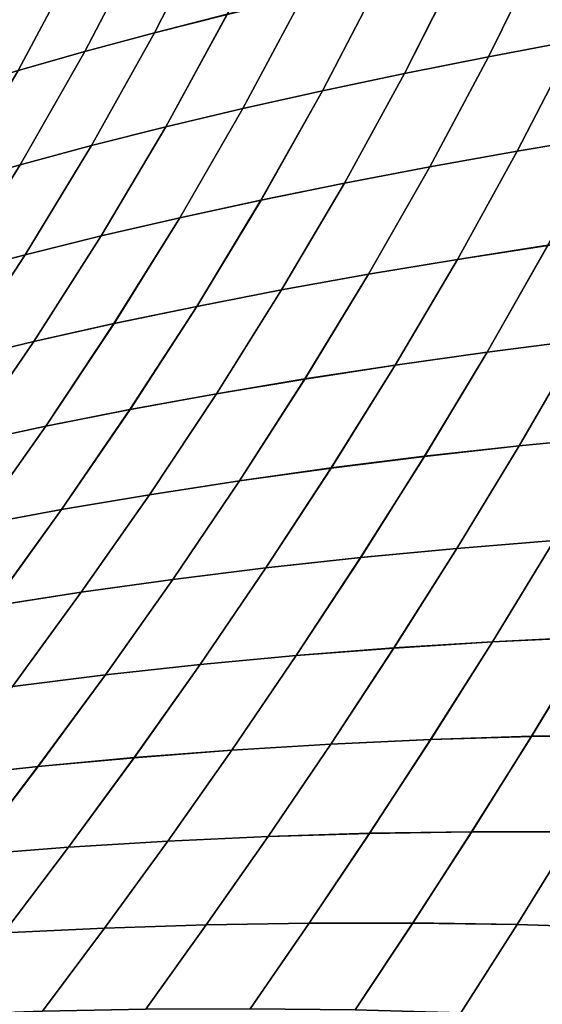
# Model space of a CAD drawing. Header units: metres. Extents: x -24 to 94, y -256 to 25.
# Tile 114 of 195: x 23.39 to 27.34, y -19 to -11.57. Entities that reach past the tile are written whole.
import ezdxf

# ---------------------------------------------------------------- set-up
doc = ezdxf.new("R2010")
doc.units = ezdxf.units.M
doc.layers.add('solid_10_061_003_XXX', color=7, linetype='CONTINUOUS')

msp = doc.modelspace()

# ---------------------------------------------------------------- linework, layer by layer
at = {"layer": 'solid_10_061_003_XXX'}
for points in [[(25.396614, -10.658769, 64.208817), (24.960756, -11.5325, 64.547142), (24.411854, -11.671692, 64.099388), (24.859571, -10.793876, 63.766041)], [(24.960909, -11.532185, 115.453003), (25.396753, -10.658451, 115.791321), (24.859709, -10.793571, 116.234085), (24.412004, -11.671389, 115.900749)], [(24.859571, -10.793876, 63.766041), (24.411854, -11.671692, 64.099388), (23.885384, -11.813346, 63.62468), (24.345356, -10.93079, 63.296276)], [(24.412004, -11.671389, 115.900749), (24.859709, -10.793571, 116.234085), (24.34549, -10.930499, 116.703842), (23.88553, -11.813056, 116.375458)], [(27.987848, -10.880807, 66.315308), (27.580273, -11.730929, 66.711945), (26.931608, -11.852821, 66.422813), (27.349897, -11.004544, 66.030708)], [(27.58045, -11.730538, 113.288261), (27.988012, -10.880419, 113.684875), (27.35006, -11.004171, 113.969467), (26.931784, -11.852446, 113.577377)], [(24.345356, -10.93079, 63.296276), (23.885384, -11.813346, 63.62468), (23.382713, -11.957303, 63.125099), (23.855364, -11.06938, 62.801552)], [(23.88553, -11.813056, 116.375458), (24.34549, -10.930499, 116.703842), (23.855495, -11.069101, 117.198563), (23.382858, -11.957026, 116.875031)], [(23.855364, -11.06938, 62.801552), (23.382713, -11.957303, 63.125099), (22.905046, -12.103454, 62.602959), (23.390812, -11.20956, 62.284122)], [(23.382858, -11.957026, 116.875031), (23.855495, -11.069101, 117.198563), (23.390942, -11.209295, 117.715981), (22.905188, -12.103189, 117.397163)], [(27.349897, -11.004544, 66.030708), (26.931608, -11.852821, 66.422813), (26.297478, -11.979076, 66.097054), (26.726669, -11.131792, 65.709709)], [(26.931784, -11.852446, 113.577377), (27.35006, -11.004171, 113.969467), (26.72683, -11.131433, 114.290459), (26.297651, -11.978717, 113.90313)], [(26.726669, -11.131792, 65.709709), (26.297478, -11.979076, 66.097054), (25.679375, -12.109462, 65.73661), (26.119707, -11.262341, 65.354187)], [(26.297651, -11.978717, 113.90313), (26.72683, -11.131433, 114.290459), (26.119865, -11.261997, 114.645973), (25.679544, -12.109118, 114.263573)], [(26.119707, -11.262341, 65.354187), (25.679375, -12.109462, 65.73661), (25.078793, -12.243742, 65.34343), (25.530556, -11.39598, 64.966042)], [(25.679544, -12.109118, 114.263573), (26.119865, -11.261997, 114.645973), (25.53071, -11.39565, 115.034119), (25.078962, -12.243412, 114.656738)], [(25.530556, -11.39598, 64.966042), (25.078793, -12.243742, 65.34343), (24.497229, -12.381682, 64.919472), (24.960756, -11.5325, 64.547142)], [(25.078962, -12.243412, 114.656738), (25.53071, -11.39565, 115.034119), (24.960909, -11.532185, 115.453003), (24.497395, -12.381367, 115.080696)], [(24.960756, -11.5325, 64.547142), (24.497229, -12.381682, 64.919472), (23.936176, -12.523046, 64.466675), (24.411854, -11.671692, 64.099388)], [(24.497395, -12.381367, 115.080696), (24.960909, -11.532185, 115.453003), (24.412004, -11.671389, 115.900749), (23.936338, -12.522745, 115.533485)], [(28.241949, -11.613642, 66.962517), (27.821033, -12.452759, 67.399742), (27.148785, -12.565175, 67.144333), (27.580273, -11.730929, 66.711945)], [(27.821232, -12.452346, 112.600494), (28.242132, -11.613235, 113.037697), (27.58045, -11.730538, 113.288261), (27.148979, -12.564779, 112.855888)], [(24.411854, -11.671692, 64.099388), (23.936176, -12.523046, 64.466675), (23.39712, -12.667603, 63.986996), (23.885384, -11.813346, 63.62468)], [(23.936338, -12.522745, 115.533485), (24.412004, -11.671389, 115.900749), (23.88553, -11.813056, 116.375458), (23.39728, -12.667315, 116.013153)], [(27.580273, -11.730929, 66.711945), (27.148785, -12.565175, 67.144333), (26.48938, -12.68312, 66.850212), (26.931608, -11.852821, 66.422813)], [(27.148979, -12.564779, 112.855888), (27.58045, -11.730538, 113.288261), (26.931784, -11.852446, 113.577377), (26.489569, -12.68274, 113.150002)], [(23.885384, -11.813346, 63.62468), (23.39712, -12.667603, 63.986996), (22.881397, -12.815165, 63.482594), (23.382713, -11.957303, 63.125099)], [(23.39728, -12.667315, 116.013153), (23.88553, -11.813056, 116.375458), (23.382858, -11.957026, 116.875031), (22.881554, -12.81489, 116.517548)], [(26.931608, -11.852821, 66.422813), (26.48938, -12.68312, 66.850212), (25.844284, -12.806331, 66.519348), (26.297478, -11.979076, 66.097054)], [(26.489569, -12.68274, 113.150002), (26.931784, -11.852446, 113.577377), (26.297651, -11.978717, 113.90313), (25.844471, -12.805968, 113.480858)], [(26.297478, -11.979076, 66.097054), (25.844284, -12.806331, 66.519348), (25.214945, -12.93455, 66.153748), (25.679375, -12.109462, 65.73661)], [(25.844471, -12.805968, 113.480858), (26.297651, -11.978717, 113.90313), (25.679544, -12.109118, 114.263573), (25.215128, -12.934204, 113.846451)], [(25.679375, -12.109462, 65.73661), (25.214945, -12.93455, 66.153748), (24.6028, -13.067521, 65.755402), (25.078793, -12.243742, 65.34343)], [(25.215128, -12.934204, 113.846451), (25.679544, -12.109118, 114.263573), (25.078962, -12.243412, 114.656738), (24.602982, -13.06719, 114.244789)], [(25.078793, -12.243742, 65.34343), (24.6028, -13.067521, 65.755402), (24.009296, -13.204984, 65.326324), (24.497229, -12.381682, 64.919472)], [(24.602982, -13.06719, 114.244789), (25.078962, -12.243412, 114.656738), (24.497395, -12.381367, 115.080696), (24.009474, -13.204668, 114.673859)], [(24.497229, -12.381682, 64.919472), (24.009296, -13.204984, 65.326324), (23.435877, -13.346683, 64.8685), (23.936176, -12.523046, 64.466675)], [(24.009474, -13.204668, 114.673859), (24.497395, -12.381367, 115.080696), (23.936338, -12.522745, 115.533485), (23.43605, -13.346381, 115.131676)], [(27.821033, -12.452759, 67.399742), (27.379454, -13.276213, 67.873245), (26.696617, -13.38195, 67.612495), (27.148785, -12.565175, 67.144333)], [(27.379667, -13.275793, 112.127014), (27.821232, -12.452346, 112.600494), (27.148979, -12.564779, 112.855888), (26.696825, -13.381549, 112.387756)], [(23.936176, -12.523046, 64.466675), (23.435877, -13.346683, 64.8685), (22.883976, -13.492359, 64.383949), (23.39712, -12.667603, 63.986996)], [(23.43605, -13.346381, 115.131676), (23.936338, -12.522745, 115.533485), (23.39728, -12.667315, 116.013153), (22.884148, -13.492072, 115.616211)], [(27.148785, -12.565175, 67.144333), (26.696617, -13.38195, 67.612495), (26.026415, -13.494162, 67.313011), (26.48938, -12.68312, 66.850212)], [(26.696825, -13.381549, 112.387756), (27.148979, -12.564779, 112.855888), (26.489569, -12.68274, 113.150002), (26.026619, -13.493777, 112.687233)], [(23.39712, -12.667603, 63.986996), (22.883976, -13.492359, 64.383949), (22.354889, -13.641802, 63.874866), (22.881397, -12.815165, 63.482594)], [(22.884148, -13.492072, 115.616211), (23.39728, -12.667315, 116.013153), (22.881554, -12.81489, 116.517548), (22.355057, -13.641529, 116.12529)], [(26.48938, -12.68312, 66.850212), (26.026415, -13.494162, 67.313011), (25.37026, -13.612564, 66.976814), (25.844284, -12.806331, 66.519348)], [(26.026619, -13.493777, 112.687233), (26.489569, -12.68274, 113.150002), (25.844471, -12.805968, 113.480858), (25.370462, -13.612198, 113.023415)], [(25.844284, -12.806331, 66.519348), (25.37026, -13.612564, 66.976814), (24.729546, -13.736881, 66.605949), (25.214945, -12.93455, 66.153748)], [(25.370462, -13.612198, 113.023415), (25.844471, -12.805968, 113.480858), (25.215128, -12.934204, 113.846451), (24.729742, -13.736531, 113.394279)], [(25.214945, -12.93455, 66.153748), (24.729546, -13.736881, 66.605949), (24.105658, -13.866835, 66.202446), (24.6028, -13.067521, 65.755402)], [(24.729742, -13.736531, 113.394279), (25.215128, -12.934204, 113.846451), (24.602982, -13.06719, 114.244789), (24.10585, -13.866501, 113.797768)], [(24.6028, -13.067521, 65.755402), (24.105658, -13.866835, 66.202446), (23.499985, -14.002146, 65.768349), (24.009296, -13.204984, 65.326324)], [(24.10585, -13.866501, 113.797768), (24.602982, -13.06719, 114.244789), (24.009474, -13.204668, 114.673859), (23.500175, -14.001828, 114.23185)], [(24.009296, -13.204984, 65.326324), (23.499985, -14.002146, 65.768349), (22.913918, -14.142537, 65.305702), (23.435877, -13.346683, 64.8685)], [(23.500175, -14.001828, 114.23185), (24.009474, -13.204668, 114.673859), (23.43605, -13.346381, 115.131676), (22.914104, -14.142236, 114.694489)], [(28.073311, -13.17726, 68.093407), (27.624922, -13.992232, 68.608948), (26.920605, -14.082113, 68.382874), (27.379454, -13.276213, 67.873245)], [(27.625154, -13.991787, 111.391357), (28.073526, -13.176822, 111.90686), (27.379667, -13.275793, 112.127014), (26.920832, -14.081688, 111.617416)], [(27.379454, -13.276213, 67.873245), (26.920605, -14.082113, 68.382874), (26.227112, -14.179735, 68.116341), (26.696617, -13.38195, 67.612495)], [(26.920832, -14.081688, 111.617416), (27.379667, -13.275793, 112.127014), (26.696825, -13.381549, 112.387756), (26.227333, -14.179328, 111.883934)], [(23.435877, -13.346683, 64.8685), (22.913918, -14.142537, 65.305702), (22.348841, -14.287733, 64.816544), (22.883976, -13.492359, 64.383949)], [(22.914104, -14.142236, 114.694489), (23.43605, -13.346381, 115.131676), (22.884148, -13.492072, 115.616211), (22.349024, -14.287447, 115.18364)], [(26.696617, -13.38195, 67.612495), (26.227112, -14.179735, 68.116341), (25.546001, -14.28477, 67.811241), (26.026415, -13.494162, 67.313011)], [(26.227333, -14.179328, 111.883934), (26.696825, -13.381549, 112.387756), (26.026619, -13.493777, 112.687233), (25.546221, -14.284382, 112.189026)], [(26.026415, -13.494162, 67.313011), (25.546001, -14.28477, 67.811241), (24.878632, -14.396922, 67.46962), (25.37026, -13.612564, 66.976814)], [(25.546221, -14.284382, 112.189026), (26.026619, -13.493777, 112.687233), (25.370462, -13.612198, 113.023415), (24.878845, -14.396552, 112.53064)], [(25.37026, -13.612564, 66.976814), (24.878632, -14.396922, 67.46962), (24.226334, -14.515896, 67.093529), (24.729546, -13.736881, 66.605949)], [(24.878845, -14.396552, 112.53064), (25.370462, -13.612198, 113.023415), (24.729742, -13.736531, 113.394279), (24.226543, -14.515543, 112.906715)], [(24.729546, -13.736881, 66.605949), (24.226334, -14.515896, 67.093529), (23.590441, -14.641397, 66.685043), (24.105658, -13.866835, 66.202446)], [(24.226543, -14.515543, 112.906715), (24.729742, -13.736531, 113.394279), (24.10585, -13.866501, 113.797768), (23.590647, -14.641062, 113.315193)], [(24.105658, -13.866835, 66.202446), (23.590441, -14.641397, 66.685043), (22.972286, -14.773131, 66.246216), (23.499985, -14.002146, 65.768349)], [(23.590647, -14.641062, 113.315193), (24.10585, -13.866501, 113.797768), (23.500175, -14.001828, 114.23185), (22.972488, -14.772813, 113.754005)], [(27.887209, -14.71741, 110.64946), (28.338648, -13.909965, 111.20755), (27.625154, -13.991787, 111.391357), (27.163395, -14.788161, 110.840057)], [(23.499985, -14.002146, 65.768349), (22.972286, -14.773131, 66.246216), (22.373201, -14.910805, 65.779121), (22.913918, -14.142537, 65.305702)], [(22.972488, -14.772813, 113.754005), (23.500175, -14.001828, 114.23185), (22.914104, -14.142236, 114.694489), (22.3734, -14.910502, 114.2211)], [(27.624922, -13.992232, 68.608948), (27.163151, -14.788611, 69.160271), (26.448341, -14.868346, 68.92775), (26.920605, -14.082113, 68.382874)], [(27.163395, -14.788161, 110.840057), (27.625154, -13.991787, 111.391357), (26.920832, -14.081688, 111.617416), (26.448582, -14.867916, 111.072563)], [(27.886959, -14.71788, 69.350883), (27.163151, -14.788611, 69.160271), (27.624922, -13.992232, 68.608948)], [(26.920605, -14.082113, 68.382874), (26.448341, -14.868346, 68.92775), (25.74412, -14.956738, 68.655121), (26.227112, -14.179735, 68.116341)], [(26.448582, -14.867916, 111.072563), (26.920832, -14.081688, 111.617416), (26.227333, -14.179328, 111.883934), (25.744356, -14.956326, 111.345184)], [(26.227112, -14.179735, 68.116341), (25.74412, -14.956738, 68.655121), (25.051979, -15.05345, 68.344269), (25.546001, -14.28477, 67.811241)], [(25.744356, -14.956326, 111.345184), (26.227333, -14.179328, 111.883934), (25.546221, -14.284382, 112.189026), (25.052212, -15.053058, 111.656021)], [(25.546001, -14.28477, 67.811241), (25.051979, -15.05345, 68.344269), (24.373219, -15.158174, 67.997246), (24.878632, -14.396922, 67.46962)], [(25.052212, -15.053058, 111.656021), (25.546221, -14.284382, 112.189026), (24.878845, -14.396552, 112.53064), (24.373446, -15.1578, 112.003036)], [(24.878632, -14.396922, 67.46962), (24.373219, -15.158174, 67.997246), (23.709108, -15.270602, 67.616119), (24.226334, -14.515896, 67.093529)], [(24.373446, -15.1578, 112.003036), (24.878845, -14.396552, 112.53064), (24.226543, -14.515543, 112.906715), (23.709332, -15.270247, 112.384148)], [(24.226334, -14.515896, 67.093529), (23.709108, -15.270602, 67.616119), (23.060923, -15.390429, 67.202965), (23.590441, -14.641397, 66.685043)], [(23.709332, -15.270247, 112.384148), (24.226543, -14.515543, 112.906715), (23.590647, -14.641062, 113.315193), (23.061142, -15.390092, 112.797295)], [(23.590441, -14.641397, 66.685043), (23.060923, -15.390429, 67.202965), (22.429934, -15.51735, 66.75985), (22.972286, -14.773131, 66.246216)], [(23.061142, -15.390092, 112.797295), (23.590647, -14.641062, 113.315193), (22.972488, -14.772813, 113.754005), (22.430149, -15.51703, 113.240402)], [(27.886959, -14.71788, 69.350883), (27.426422, -15.504758, 69.943718), (26.692352, -15.563721, 69.745636), (27.163151, -14.788611, 69.160271)], [(27.426683, -15.504286, 110.056656), (27.887209, -14.71741, 110.64946), (27.163395, -14.788161, 110.840057), (26.69261, -15.563269, 110.254723)], [(27.163151, -14.788611, 69.160271), (26.692352, -15.563721, 69.745636), (25.967068, -15.632534, 69.506226), (26.448341, -14.868346, 68.92775)], [(26.69261, -15.563269, 110.254723), (27.163395, -14.788161, 110.840057), (26.448582, -14.867916, 111.072563), (25.967321, -15.632101, 110.494118)], [(26.448341, -14.868346, 68.92775), (25.967068, -15.632534, 69.506226), (25.252087, -15.710847, 69.22728), (25.74412, -14.956738, 68.655121)], [(25.967321, -15.632101, 110.494118), (26.448582, -14.867916, 111.072563), (25.744356, -14.956326, 111.345184), (25.252337, -15.710433, 110.773056)], [(25.74412, -14.956738, 68.655121), (25.252087, -15.710847, 69.22728), (24.548836, -15.798321, 68.910645), (25.051979, -15.05345, 68.344269)], [(25.252337, -15.710433, 110.773056), (25.744356, -14.956326, 111.345184), (25.052212, -15.053058, 111.656021), (24.54908, -15.797925, 111.089684)], [(25.051979, -15.05345, 68.344269), (24.548836, -15.798321, 68.910645), (23.858543, -15.894641, 68.558365), (24.373219, -15.158174, 67.997246)], [(24.54908, -15.797925, 111.089684), (25.052212, -15.053058, 111.656021), (24.373446, -15.1578, 112.003036), (23.858786, -15.894264, 111.441948)], [(24.373219, -15.158174, 67.997246), (23.858543, -15.894641, 68.558365), (23.182425, -15.999495, 68.172508), (23.709108, -15.270602, 67.616119)], [(23.858786, -15.894264, 111.441948), (24.373446, -15.1578, 112.003036), (23.709332, -15.270247, 112.384148), (23.182661, -15.999136, 111.827789)], [(23.709108, -15.270602, 67.616119), (23.182425, -15.999495, 68.172508), (22.521685, -16.112572, 67.755142), (23.060923, -15.390429, 67.202965)], [(23.182661, -15.999136, 111.827789), (23.709332, -15.270247, 112.384148), (23.061142, -15.390092, 112.797295), (22.521919, -16.11223, 112.245148)], [(28.167757, -15.455996, 70.098694), (27.712448, -16.232178, 70.733223), (26.961113, -16.268093, 70.569336), (27.426422, -15.504758, 69.943718)], [(27.712725, -16.231688, 109.267197), (28.168024, -15.455503, 109.901688), (27.426683, -15.504286, 110.056656), (26.961388, -16.267622, 109.431068)], [(27.426422, -15.504758, 69.943718), (26.961113, -16.268093, 70.569336), (26.216866, -16.314936, 70.363228), (26.692352, -15.563721, 69.745636)], [(26.961388, -16.267622, 109.431068), (27.426683, -15.504286, 110.056656), (26.69261, -15.563269, 110.254723), (26.217136, -16.314484, 109.637161)], [(26.692352, -15.563721, 69.745636), (26.216866, -16.314936, 70.363228), (25.48115, -16.372362, 70.116615), (25.967068, -15.632534, 69.506226)], [(26.217136, -16.314484, 109.637161), (26.69261, -15.563269, 110.254723), (25.967321, -15.632101, 110.494118), (25.481415, -16.371929, 109.883759)], [(25.967068, -15.632534, 69.506226), (25.48115, -16.372362, 70.116615), (24.755402, -16.440027, 69.831245), (25.252087, -15.710847, 69.22728)], [(25.481415, -16.371929, 109.883759), (25.967321, -15.632101, 110.494118), (25.252337, -15.710433, 110.773056), (24.755665, -16.439611, 110.169121)], [(25.252087, -15.710847, 69.22728), (24.755402, -16.440027, 69.831245), (24.040974, -16.517595, 69.508934), (24.548836, -15.798321, 68.910645)], [(24.755665, -16.439611, 110.169121), (25.252337, -15.710433, 110.773056), (24.54908, -15.797925, 111.089684), (24.041233, -16.517199, 110.491425)], [(24.548836, -15.798321, 68.910645), (24.040974, -16.517595, 69.508934), (23.339029, -16.604753, 69.151688), (23.858543, -15.894641, 68.558365)], [(24.041233, -16.517199, 110.491425), (24.54908, -15.797925, 111.089684), (23.858786, -15.894264, 111.441948), (23.339287, -16.604374, 110.848648)], [(23.858543, -15.894641, 68.558365), (23.339029, -16.604753, 69.151688), (22.650715, -16.701191, 68.761559), (23.182425, -15.999495, 68.172508)], [(23.339287, -16.604374, 110.848648), (23.858786, -15.894264, 111.441948), (23.182661, -15.999136, 111.827789), (22.65097, -16.700827, 111.23877)], [(26.961113, -16.268093, 70.569336), (26.495226, -17.005232, 71.225632), (25.740753, -17.040043, 71.011215), (26.216866, -16.314936, 70.363228)], [(26.49551, -17.004765, 108.774803), (26.961388, -16.267622, 109.431068), (26.217136, -16.314484, 109.637161), (25.741034, -17.039593, 108.989204)], [(27.712448, -16.232178, 70.733223), (27.256573, -16.98193, 71.398941), (26.495226, -17.005232, 71.225632), (26.961113, -16.268093, 70.569336)], [(27.256859, -16.981445, 108.601509), (27.712725, -16.231688, 109.267197), (26.961388, -16.267622, 109.431068), (26.49551, -17.004765, 108.774803)], [(28.469429, -16.207537, 70.853149), (28.023432, -16.970476, 71.52948), (27.256573, -16.98193, 71.398941), (27.712448, -16.232178, 70.733223)], [(28.02372, -16.969973, 108.470985), (28.469709, -16.207027, 109.147285), (27.712725, -16.231688, 109.267197), (27.256859, -16.981445, 108.601509)], [(26.216866, -16.314936, 70.363228), (25.740753, -17.040043, 71.011215), (24.994509, -17.086035, 70.75737), (25.48115, -16.372362, 70.116615)], [(25.741034, -17.039593, 108.989204), (26.217136, -16.314484, 109.637161), (25.481415, -16.371929, 109.883759), (24.994789, -17.085602, 109.243042)], [(25.48115, -16.372362, 70.116615), (24.994509, -17.086035, 70.75737), (24.257851, -17.14287, 70.465752), (24.755402, -16.440027, 69.831245)], [(24.994789, -17.085602, 109.243042), (25.481415, -16.371929, 109.883759), (24.755665, -16.439611, 110.169121), (24.258129, -17.142454, 109.534637)], [(24.755402, -16.440027, 69.831245), (24.257851, -17.14287, 70.465752), (23.532049, -17.210226, 70.138145), (24.040974, -16.517595, 69.508934)], [(24.258129, -17.142454, 109.534637), (24.755665, -16.439611, 110.169121), (24.041233, -16.517199, 110.491425), (23.532324, -17.209826, 109.862236)], [(24.040974, -16.517595, 69.508934), (23.532049, -17.210226, 70.138145), (22.818197, -17.287798, 69.776505), (23.339029, -16.604753, 69.151688)], [(23.532324, -17.209826, 109.862236), (24.041233, -16.517199, 110.491425), (23.339287, -16.604374, 110.848648), (22.81847, -17.287415, 110.223869)], [(26.495226, -17.005232, 71.225632), (26.032904, -17.713648, 71.910393), (25.267958, -17.736992, 71.687759), (25.740753, -17.040043, 71.011215)], [(26.033192, -17.713188, 108.090073), (26.49551, -17.004765, 108.774803), (25.741034, -17.039593, 108.989204), (25.268246, -17.736549, 108.312691)], [(27.256573, -16.98193, 71.398941), (26.804468, -17.702234, 72.093285), (26.032904, -17.713648, 71.910393), (26.495226, -17.005232, 71.225632)], [(26.804758, -17.701759, 107.907188), (27.256859, -16.981445, 108.601509), (26.49551, -17.004765, 108.774803), (26.033192, -17.713188, 108.090073)], [(28.023432, -16.970476, 71.52948), (27.581383, -17.703068, 72.234848), (26.804468, -17.702234, 72.093285), (27.256573, -16.98193, 71.398941)], [(27.581676, -17.702578, 107.76564), (28.02372, -16.969973, 108.470985), (27.256859, -16.981445, 108.601509), (26.804758, -17.701759, 107.907188)], [(24.994509, -17.086035, 70.75737), (24.510897, -17.771952, 71.426979), (23.762991, -17.818209, 71.129646), (24.257851, -17.14287, 70.465752)], [(24.511185, -17.771524, 108.573456), (24.994789, -17.085602, 109.243042), (24.258129, -17.142454, 109.534637), (23.763277, -17.817797, 108.870781)], [(25.740753, -17.040043, 71.011215), (25.267958, -17.736992, 71.687759), (24.510897, -17.771952, 71.426979), (24.994509, -17.086035, 70.75737)], [(25.268246, -17.736549, 108.312691), (25.741034, -17.039593, 108.989204), (24.994789, -17.085602, 109.243042), (24.511185, -17.771524, 108.573456)], [(24.257851, -17.14287, 70.465752), (23.762991, -17.818209, 71.129646), (23.025421, -17.875454, 70.797455), (23.532049, -17.210226, 70.138145)], [(23.763277, -17.817797, 108.870781), (24.258129, -17.142454, 109.534637), (23.532324, -17.209826, 109.862236), (23.025707, -17.875057, 109.202957)], [(23.532049, -17.210226, 70.138145), (23.025421, -17.875454, 70.797455), (22.299206, -17.943396, 70.43232), (22.818197, -17.287798, 69.776505)], [(23.025707, -17.875057, 109.202957), (23.532324, -17.209826, 109.862236), (22.81847, -17.287415, 110.223869), (22.299492, -17.943014, 109.568085)], [(25.267958, -17.736992, 71.687759), (24.801943, -18.404215, 72.391136), (24.033642, -18.428886, 72.124054), (24.510897, -17.771952, 71.426979)], [(24.802233, -18.403784, 107.609337), (25.268246, -17.736549, 108.312691), (24.511185, -17.771524, 108.573456), (24.033932, -18.428469, 107.876404)], [(26.032904, -17.713648, 71.910393), (25.577744, -18.39142, 72.621574), (24.801943, -18.404215, 72.391136), (25.267958, -17.736992, 71.687759)], [(25.578033, -18.390974, 107.378914), (26.033192, -17.713188, 108.090073), (25.268246, -17.736549, 108.312691), (24.802233, -18.403784, 107.609337)], [(26.804468, -17.702234, 72.093285), (26.359875, -18.390797, 72.81385), (25.577744, -18.39142, 72.621574), (26.032904, -17.713648, 71.910393)], [(26.360165, -18.390337, 107.186646), (26.804758, -17.701759, 107.907188), (26.033192, -17.713188, 108.090073), (25.578033, -18.390974, 107.378914)], [(27.581383, -17.703068, 72.234848), (27.147161, -18.402641, 72.966476), (26.359875, -18.390797, 72.81385), (26.804468, -17.702234, 72.093285)], [(27.147453, -18.402166, 107.034042), (27.581676, -17.702578, 107.76564), (26.804758, -17.701759, 107.907188), (26.360165, -18.390337, 107.186646)], [(28.362383, -17.716467, 72.333488), (27.938433, -18.427252, 73.077927), (27.147161, -18.402641, 72.966476), (27.581383, -17.703068, 72.234848)], [(27.938725, -18.426764, 106.922607), (28.362677, -17.71596, 107.667023), (27.581676, -17.702578, 107.76564), (27.147453, -18.402166, 107.034042)], [(23.762991, -17.818209, 71.129646), (23.274015, -18.465136, 71.821831), (22.524155, -18.512674, 71.486076), (23.025421, -17.875454, 70.797455)], [(23.274305, -18.464733, 108.178619), (23.763277, -17.817797, 108.870781), (23.025707, -17.875057, 109.202957), (22.524446, -18.512285, 108.514359)], [(24.510897, -17.771952, 71.426979), (24.033642, -18.428886, 72.124054), (23.274015, -18.465136, 71.821831), (23.762991, -17.818209, 71.129646)], [(24.033932, -18.428469, 107.876404), (24.511185, -17.771524, 108.573456), (23.763277, -17.817797, 108.870781), (23.274305, -18.464733, 108.178619)], [(24.033642, -18.428886, 72.124054), (23.565268, -19.056311, 72.847397), (22.793438, -19.083235, 72.541359), (23.274015, -18.465136, 71.821831)], [(23.565554, -19.055908, 107.153084), (24.033932, -18.428469, 107.876404), (23.274305, -18.464733, 108.178619), (22.793724, -19.082846, 107.459106)], [(24.801943, -18.404215, 72.391136), (24.345249, -19.041071, 73.119873), (23.565268, -19.056311, 72.847397), (24.033642, -18.428886, 72.124054)], [(24.345535, -19.040657, 106.880615), (24.802233, -18.403784, 107.609337), (24.033932, -18.428469, 107.876404), (23.565554, -19.055908, 107.153084)], [(25.577744, -18.39142, 72.621574), (25.132309, -19.03779, 73.357399), (24.345249, -19.041071, 73.119873), (24.801943, -18.404215, 72.391136)], [(25.132595, -19.037361, 106.643112), (25.578033, -18.390974, 107.378914), (24.802233, -18.403784, 107.609337), (24.345535, -19.040657, 106.880615)], [(26.359875, -18.390797, 72.81385), (25.925373, -19.046741, 73.55854), (25.132309, -19.03779, 73.357399), (25.577744, -18.39142, 72.621574)], [(25.925659, -19.046299, 106.441978), (26.360165, -18.390337, 107.186646), (25.578033, -18.390974, 107.378914), (25.132595, -19.037361, 106.643112)], [(27.147161, -18.402641, 72.966476), (26.723372, -19.068197, 73.721901), (25.925373, -19.046741, 73.55854), (26.359875, -18.390797, 72.81385)], [(26.723658, -19.067743, 106.278641), (27.147453, -18.402166, 107.034042), (26.360165, -18.390337, 107.186646), (25.925659, -19.046299, 106.441978)], [(27.938433, -18.427252, 73.077927), (27.525227, -19.102432, 73.846054), (26.723372, -19.068197, 73.721901), (27.147161, -18.402641, 72.966476)], [(27.525515, -19.101965, 106.154495), (27.938725, -18.426764, 106.922607), (27.147453, -18.402166, 107.034042), (26.723658, -19.067743, 106.278641)]]:
    msp.add_3dface(points, dxfattribs=at)

doc.saveas('drawing.dxf')
